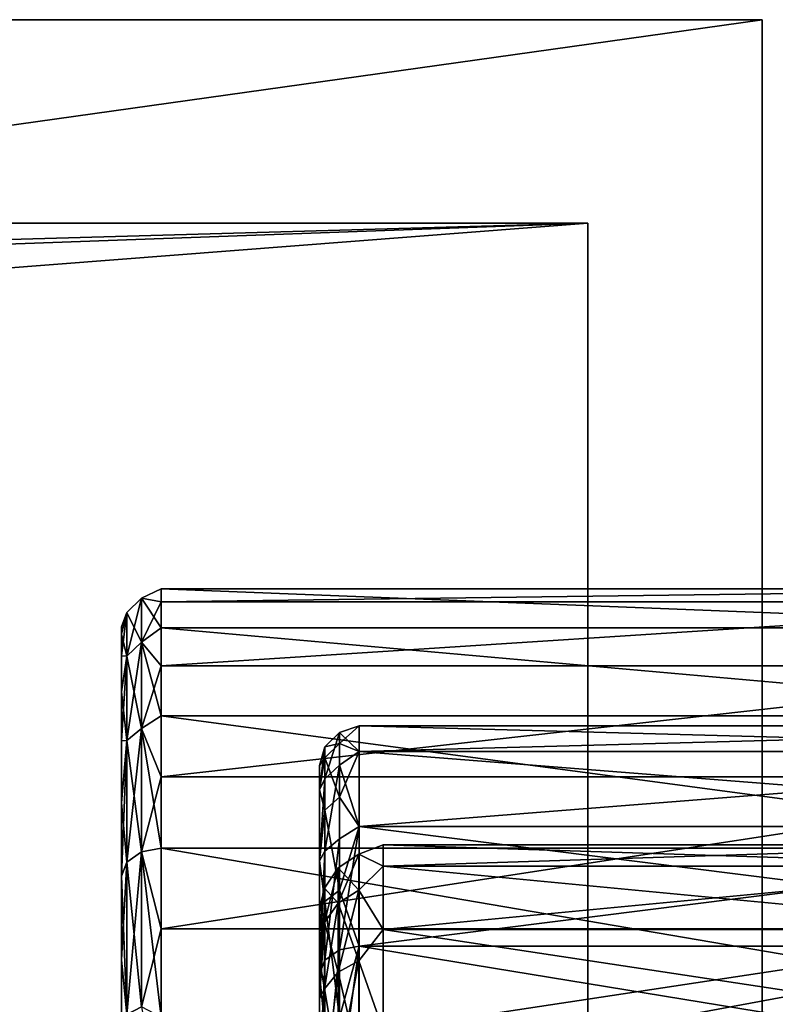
# Model space of a CAD drawing. Header units: millimetres. Extents: x -142 to 142, y -122 to 69.
# Tile 136 of 137: x 125 to 135, y 52 to 65. Entities that reach past the tile are written whole.
import ezdxf

# ---------------------------------------------------------------- set-up
doc = ezdxf.new("R2010")
doc.units = ezdxf.units.MM
doc.header["$LTSCALE"] = 65.185185
for name, color, linetype in [('12', 7, 'CONTINUOUS'), ('13', 7, 'CONTINUOUS'), ('14', 7, 'CONTINUOUS'), ('15', 7, 'CONTINUOUS'), ('26', 7, 'CONTINUOUS'), ('28', 7, 'CONTINUOUS'), ('515', 7, 'CONTINUOUS'), ('516', 7, 'CONTINUOUS'), ('517', 7, 'CONTINUOUS'), ('519', 7, 'CONTINUOUS'), ('520', 7, 'CONTINUOUS'), ('523', 7, 'CONTINUOUS'), ('526', 7, 'CONTINUOUS'), ('527', 7, 'CONTINUOUS'), ('528', 7, 'CONTINUOUS'), ('529', 7, 'CONTINUOUS'), ('593', 7, 'CONTINUOUS'), ('634', 7, 'CONTINUOUS')]:
    doc.layers.add(name, color=color, linetype=linetype)

msp = doc.modelspace()

# ---------------------------------------------------------------- linework, layer by layer
at = {"layer": '12', "linetype": 'Continuous'}
for points in [[(134.585, 47.916, 129.548), (-132.385, 64.582, 23), (-76.385, 56.513, 74.584), (134.585, 47.916, 129.548)], [(-132.385, 64.582, 23), (134.585, 47.916, 129.548), (134.585, 64.582, 23), (-132.385, 64.582, 23)], [(-76.385, 47.916, 129.548), (134.585, 47.916, 129.548), (-76.385, 56.513, 74.584), (-76.385, 47.916, 129.548)]]:
    msp.add_3dface(points, dxfattribs=at)
at = {"layer": '13', "linetype": 'Continuous'}
for points in [[(-132.385, 62.011, 25.2), (132.385, 62.011, 25.2), (-132.385, 54.611, 72.512), (-132.385, 62.011, 25.2)], [(132.385, 62.011, 25.2), (-74.185, 54.611, 72.512), (-132.385, 54.611, 72.512), (132.385, 62.011, 25.2)], [(-74.185, 46.004, 127.537), (-74.185, 54.611, 72.512), (132.385, 62.011, 25.2), (-74.185, 46.004, 127.537)], [(132.385, 46.004, 127.537), (-74.185, 46.004, 127.537), (132.385, 62.011, 25.2), (132.385, 46.004, 127.537)]]:
    msp.add_3dface(points, dxfattribs=at)
at = {"layer": '14', "linetype": 'Continuous'}
for points in [[(134.585, 27, 23), (-132.385, 27, 23), (134.585, 64.582, 23), (134.585, 27, 23)], [(-132.385, 27, 23), (-132.385, 64.582, 23), (134.585, 64.582, 23), (-132.385, 27, 23)]]:
    msp.add_3dface(points, dxfattribs=at)
at = {"layer": '15', "linetype": 'Continuous'}
for points in [[(132.385, 24.8, 25.2), (132.385, 62.011, 25.2), (-132.385, 62.011, 25.2), (132.385, 24.8, 25.2)], [(77.5, 24.8, 25.2), (132.385, 24.8, 25.2), (-132.385, 62.011, 25.2), (77.5, 24.8, 25.2)]]:
    msp.add_3dface(points, dxfattribs=at)
at = {"layer": '26', "linetype": 'Continuous'}
msp.add_3dface([(134.585, 47.916, 129.548), (134.585, 27, 23), (134.585, 64.582, 23), (134.585, 47.916, 129.548)], dxfattribs=at)
at = {"layer": '28', "linetype": 'Continuous'}
for points in [[(132.385, 24.8, 25.2), (132.385, -0.173, 132.39), (132.385, 62.011, 25.2), (132.385, 24.8, 25.2)], [(132.385, -0.173, 132.39), (132.385, 46.004, 127.537), (132.385, 62.011, 25.2), (132.385, -0.173, 132.39)]]:
    msp.add_3dface(points, dxfattribs=at)
at = {"layer": '515', "linetype": 'Continuous'}
for points in [[(139.5, 54.116, -12.422), (139.5, 51.981, -14.094), (127, 54.116, -12.422), (139.5, 54.116, -12.422)], [(127, 54.116, -12.422), (139.5, 51.981, -14.094), (127, 51.981, -14.094), (127, 54.116, -12.422)]]:
    msp.add_3dface(points, dxfattribs=at)
at = {"layer": '516', "linetype": 'Continuous'}
for points in [[(126.5, 47.564, 6.191), (126.5, 56.911, -4.467), (126.5, 46.161, 6.283), (126.5, 47.564, 6.191)], [(126.5, 56.911, -4.467), (126.5, 56.819, -5.87), (126.5, 46.161, 6.283), (126.5, 56.911, -4.467)], [(126.5, 56.819, -3.064), (126.5, 56.911, -4.467), (126.5, 47.564, 6.191), (126.5, 56.819, -3.064)], [(126.5, 48.943, 5.917), (126.5, 56.819, -3.064), (126.5, 47.564, 6.191), (126.5, 48.943, 5.917)], [(126.5, 56.819, -5.87), (126.5, 56.545, -7.249), (126.5, 44.758, 6.191), (126.5, 56.819, -5.87)], [(126.5, 56.545, -1.685), (126.5, 56.819, -3.064), (126.5, 48.943, 5.917), (126.5, 56.545, -1.685)], [(126.5, 46.161, 6.283), (126.5, 56.819, -5.87), (126.5, 44.758, 6.191), (126.5, 46.161, 6.283)], [(126.5, 56.545, -7.249), (126.5, 49.874, -0.754), (126.5, 43.379, 5.917), (126.5, 56.545, -7.249)], [(126.5, 56.093, -8.581), (126.5, 49.874, -0.754), (126.5, 56.545, -7.249), (126.5, 56.093, -8.581)], [(126.5, 56.093, -0.353), (126.5, 56.545, -1.685), (126.5, 50.275, 5.465), (126.5, 56.093, -0.353)], [(126.5, 44.758, 6.191), (126.5, 56.545, -7.249), (126.5, 43.379, 5.917), (126.5, 44.758, 6.191)], [(126.5, 50.275, 5.465), (126.5, 56.545, -1.685), (126.5, 48.943, 5.917), (126.5, 50.275, 5.465)], [(126.5, 51.536, 4.843), (126.5, 56.093, -0.353), (126.5, 50.275, 5.465), (126.5, 51.536, 4.843)], [(126.5, 55.471, 0.908), (126.5, 56.093, -0.353), (126.5, 51.536, 4.843), (126.5, 55.471, 0.908)], [(126.5, 55.471, -9.842), (126.5, 51.347, -5.288), (126.5, 56.093, -8.581), (126.5, 55.471, -9.842)], [(126.5, 51.347, -5.288), (126.5, 51.347, -3.645), (126.5, 56.093, -8.581), (126.5, 51.347, -5.288)], [(126.5, 51.347, -3.645), (126.5, 50.839, -2.083), (126.5, 56.093, -8.581), (126.5, 51.347, -3.645)], [(126.5, 50.839, -2.083), (126.5, 49.874, -0.754), (126.5, 56.093, -8.581), (126.5, 50.839, -2.083)], [(126.5, 54.69, 2.078), (126.5, 55.471, 0.908), (126.5, 52.706, 4.062), (126.5, 54.69, 2.078)], [(126.5, 52.706, 4.062), (126.5, 55.471, 0.908), (126.5, 51.536, 4.843), (126.5, 52.706, 4.062)], [(126.5, 54.69, -11.011), (126.5, 50.839, -6.85), (126.5, 55.471, -9.842), (126.5, 54.69, -11.011)], [(126.5, 50.839, -6.85), (126.5, 51.347, -5.288), (126.5, 55.471, -9.842), (126.5, 50.839, -6.85)], [(126.5, 53.763, -12.068), (126.5, 50.839, -6.85), (126.5, 54.69, -11.011), (126.5, 53.763, -12.068)], [(126.5, 53.763, 3.135), (126.5, 54.69, 2.078), (126.5, 52.706, 4.062), (126.5, 53.763, 3.135)], [(126.5, 52.706, -12.995), (126.5, 49.874, -8.179), (126.5, 53.763, -12.068), (126.5, 52.706, -12.995)], [(126.5, 49.874, -8.179), (126.5, 50.839, -6.85), (126.5, 53.763, -12.068), (126.5, 49.874, -8.179)], [(126.5, 51.537, -13.776), (126.5, 48.545, -9.144), (126.5, 52.706, -12.995), (126.5, 51.537, -13.776)], [(126.5, 48.545, -9.144), (126.5, 49.874, -8.179), (126.5, 52.706, -12.995), (126.5, 48.545, -9.144)]]:
    msp.add_3dface(points, dxfattribs=at)
at = {"layer": '517', "linetype": 'Continuous'}
for points in [[(129.5, 50.911, -12.694), (141.5, 52.879, -11.184), (129.5, 52.879, -11.184), (129.5, 50.911, -12.694)], [(141.5, 50.911, -12.694), (141.5, 52.879, -11.184), (129.5, 50.911, -12.694), (141.5, 50.911, -12.694)]]:
    msp.add_3dface(points, dxfattribs=at)
at = {"layer": '519', "linetype": 'Continuous'}
for points in [[(139.5, 57.227, -2.439), (139.5, 57.391, -5.146), (127, 57.227, -2.439), (139.5, 57.227, -2.439)], [(139.5, 57.391, -5.146), (139.5, 56.902, -7.813), (127, 57.391, -5.146), (139.5, 57.391, -5.146)], [(127, 57.227, -2.439), (139.5, 57.391, -5.146), (127, 57.391, -5.146), (127, 57.227, -2.439)], [(127, 57.391, -5.146), (139.5, 56.902, -7.813), (127, 56.902, -7.813), (127, 57.391, -5.146)], [(127, 56.42, 0.151), (139.5, 57.227, -2.439), (127, 57.227, -2.439), (127, 56.42, 0.151)], [(139.5, 56.42, 0.151), (139.5, 57.227, -2.439), (127, 56.42, 0.151), (139.5, 56.42, 0.151)], [(139.5, 56.902, -7.813), (139.5, 55.789, -10.287), (127, 56.902, -7.813), (139.5, 56.902, -7.813)], [(127, 56.902, -7.813), (139.5, 55.789, -10.287), (127, 55.789, -10.287), (127, 56.902, -7.813)], [(127, 55.017, 2.471), (139.5, 56.42, 0.151), (127, 56.42, 0.151), (127, 55.017, 2.471)], [(139.5, 55.017, 2.472), (139.5, 56.42, 0.151), (127, 55.017, 2.471), (139.5, 55.017, 2.472)], [(139.5, 55.789, -10.287), (139.5, 54.116, -12.422), (127, 55.789, -10.287), (139.5, 55.789, -10.287)], [(139.5, 54.116, -12.422), (127, 54.116, -12.422), (127, 55.789, -10.287), (139.5, 54.116, -12.422)], [(127, 53.099, 4.389), (139.5, 55.017, 2.472), (127, 55.017, 2.471), (127, 53.099, 4.389)], [(139.5, 53.099, 4.389), (139.5, 55.017, 2.472), (127, 53.099, 4.389), (139.5, 53.099, 4.389)], [(127, 50.779, 5.792), (139.5, 53.099, 4.389), (127, 53.099, 4.389), (127, 50.779, 5.792)], [(139.5, 50.779, 5.792), (139.5, 53.099, 4.389), (127, 50.779, 5.792), (139.5, 50.779, 5.792)]]:
    msp.add_3dface(points, dxfattribs=at)
at = {"layer": '520', "linetype": 'Continuous'}
for points in [[(141.5, 55.661, -4.467), (141.5, 55.338, -2.008), (129.5, 55.661, -4.467), (141.5, 55.661, -4.467)], [(129.5, 55.661, -4.467), (141.5, 55.338, -2.008), (129.5, 55.338, -2.008), (129.5, 55.661, -4.467)], [(141.5, 55.338, -6.925), (141.5, 55.661, -4.467), (129.5, 55.338, -6.925), (141.5, 55.338, -6.925)], [(129.5, 55.338, -6.925), (141.5, 55.661, -4.467), (129.5, 55.661, -4.467), (129.5, 55.338, -6.925)], [(141.5, 55.338, -2.008), (141.5, 54.389, 0.283), (129.5, 55.338, -2.008), (141.5, 55.338, -2.008)], [(129.5, 55.338, -2.008), (141.5, 54.389, 0.283), (129.5, 54.389, 0.283), (129.5, 55.338, -2.008)], [(141.5, 54.389, -9.217), (141.5, 55.338, -6.925), (129.5, 54.389, -9.217), (141.5, 54.389, -9.217)], [(129.5, 54.389, -9.217), (141.5, 55.338, -6.925), (129.5, 55.338, -6.925), (129.5, 54.389, -9.217)], [(141.5, 54.389, 0.283), (141.5, 52.879, 2.251), (129.5, 54.389, 0.283), (141.5, 54.389, 0.283)], [(129.5, 54.389, 0.283), (141.5, 52.879, 2.251), (129.5, 52.879, 2.251), (129.5, 54.389, 0.283)], [(129.5, 52.879, -11.184), (141.5, 52.879, -11.184), (141.5, 54.389, -9.217), (129.5, 52.879, -11.184)], [(129.5, 52.879, -11.184), (141.5, 54.389, -9.217), (129.5, 54.389, -9.217), (129.5, 52.879, -11.184)], [(141.5, 52.879, 2.251), (141.5, 50.911, 3.761), (129.5, 52.879, 2.251), (141.5, 52.879, 2.251)], [(129.5, 52.879, 2.251), (141.5, 50.911, 3.761), (129.5, 50.911, 3.761), (129.5, 52.879, 2.251)]]:
    msp.add_3dface(points, dxfattribs=at)
at = {"layer": '523', "linetype": 'Continuous'}
for points in [[(129, 54.855, -2.137), (129, 46.162, -13.467), (129, 55.161, -4.467), (129, 54.855, -2.137)], [(129, 55.161, -4.467), (129, 48.491, -13.16), (129, 54.855, -6.796), (129, 55.161, -4.467)], [(129, 46.162, -13.467), (129, 48.491, -13.16), (129, 55.161, -4.467), (129, 46.162, -13.467)], [(129, 50.839, -6.85), (129, 49.874, -8.179), (129, 54.855, -2.137), (129, 50.839, -6.85)], [(129, 49.874, -8.179), (129, 46.162, -13.467), (129, 54.855, -2.137), (129, 49.874, -8.179)], [(129, 51.347, -5.288), (129, 50.839, -6.85), (129, 54.855, -2.137), (129, 51.347, -5.288)], [(129, 53.956, 0.033), (129, 51.347, -5.288), (129, 54.855, -2.137), (129, 53.956, 0.033)], [(129, 48.491, -13.16), (129, 50.662, -12.261), (129, 54.855, -6.796), (129, 48.491, -13.16)], [(129, 54.855, -6.796), (129, 50.662, -12.261), (129, 53.955, -8.967), (129, 54.855, -6.796)], [(129, 51.347, -3.645), (129, 51.347, -5.288), (129, 53.956, 0.033), (129, 51.347, -3.645)], [(129, 50.839, -2.083), (129, 51.347, -3.645), (129, 53.956, 0.033), (129, 50.839, -2.083)], [(129, 52.525, 1.897), (129, 50.839, -2.083), (129, 53.956, 0.033), (129, 52.525, 1.897)], [(129, 50.662, -12.261), (129, 52.525, -10.831), (129, 53.955, -8.967), (129, 50.662, -12.261)], [(129, 49.874, -0.754), (129, 50.839, -2.083), (129, 52.525, 1.897), (129, 49.874, -0.754)], [(129, 50.661, 3.328), (129, 49.874, -0.754), (129, 52.525, 1.897), (129, 50.661, 3.328)]]:
    msp.add_3dface(points, dxfattribs=at)
at = {"layer": '526', "linetype": 'Continuous'}
for points in [[(127, 54.116, -12.422), (127, 51.981, -14.094), (126.75, 54.069, -12.374), (127, 54.116, -12.422)], [(126.75, 52.111, -13.936), (126.567, 53.94, -12.245), (126.75, 54.069, -12.374), (126.75, 52.111, -13.936)], [(127, 51.981, -14.094), (126.75, 52.111, -13.936), (126.75, 54.069, -12.374), (127, 51.981, -14.094)], [(126.567, 52.014, -13.781), (126.5, 53.763, -12.068), (126.567, 53.94, -12.245), (126.567, 52.014, -13.781)], [(126.567, 52.014, -13.781), (126.567, 53.94, -12.245), (126.75, 52.111, -13.936), (126.567, 52.014, -13.781)], [(126.5, 52.706, -12.995), (126.5, 53.763, -12.068), (126.567, 52.014, -13.781), (126.5, 52.706, -12.995)], [(126.5, 51.537, -13.776), (126.5, 52.706, -12.995), (126.567, 52.014, -13.781), (126.5, 51.537, -13.776)]]:
    msp.add_3dface(points, dxfattribs=at)
at = {"layer": '527', "linetype": 'Continuous'}
for points in [[(127, 57.391, -5.146), (126.75, 57.274, -5.719), (126.75, 57.274, -3.214), (127, 57.391, -5.146)], [(127, 57.391, -5.146), (127, 56.902, -7.813), (126.75, 57.274, -5.719), (127, 57.391, -5.146)], [(127, 57.227, -2.439), (127, 57.391, -5.146), (126.75, 57.274, -3.214), (127, 57.227, -2.439)], [(126.75, 57.274, -3.214), (126.567, 56.544, -0.834), (126.75, 56.717, -0.773), (126.75, 57.274, -3.214)], [(126.75, 57.274, -5.719), (126.567, 57.092, -3.235), (126.75, 57.274, -3.214), (126.75, 57.274, -5.719)], [(126.567, 57.092, -3.235), (126.567, 56.544, -0.834), (126.75, 57.274, -3.214), (126.567, 57.092, -3.235)], [(126.75, 56.717, -8.16), (126.567, 57.092, -5.698), (126.75, 57.274, -5.719), (126.75, 56.717, -8.16)], [(126.567, 57.092, -5.698), (126.567, 57.092, -3.235), (126.75, 57.274, -5.719), (126.567, 57.092, -5.698)], [(127, 57.227, -2.439), (126.75, 57.274, -3.214), (126.75, 56.717, -0.773), (127, 57.227, -2.439)], [(127, 56.902, -7.813), (126.75, 56.717, -8.16), (126.75, 57.274, -5.719), (127, 56.902, -7.813)], [(127, 56.42, 0.151), (127, 57.227, -2.439), (126.75, 56.717, -0.773), (127, 56.42, 0.151)], [(126.567, 57.092, -3.235), (126.5, 56.545, -1.685), (126.567, 56.544, -0.834), (126.567, 57.092, -3.235)], [(126.5, 56.819, -3.064), (126.5, 56.545, -1.685), (126.567, 57.092, -3.235), (126.5, 56.819, -3.064)], [(126.567, 57.092, -5.698), (126.5, 56.911, -4.467), (126.567, 57.092, -3.235), (126.567, 57.092, -5.698)], [(126.5, 56.911, -4.467), (126.5, 56.819, -3.064), (126.567, 57.092, -3.235), (126.5, 56.911, -4.467)], [(126.567, 56.544, -8.1), (126.5, 56.819, -5.87), (126.567, 57.092, -5.698), (126.567, 56.544, -8.1)], [(126.5, 56.819, -5.87), (126.5, 56.911, -4.467), (126.567, 57.092, -5.698), (126.5, 56.819, -5.87)], [(126.567, 56.544, -8.1), (126.567, 57.092, -5.698), (126.75, 56.717, -8.16), (126.567, 56.544, -8.1)], [(127, 56.902, -7.813), (127, 55.789, -10.287), (126.75, 56.717, -8.16), (127, 56.902, -7.813)], [(126.5, 56.545, -7.249), (126.5, 56.819, -5.87), (126.567, 56.544, -8.1), (126.5, 56.545, -7.249)], [(126.75, 56.717, -0.773), (126.567, 55.475, 1.386), (126.75, 55.63, 1.483), (126.75, 56.717, -0.773)], [(126.567, 56.544, -0.834), (126.567, 55.475, 1.386), (126.75, 56.717, -0.773), (126.567, 56.544, -0.834)], [(126.75, 55.63, -10.416), (126.567, 56.544, -8.1), (126.75, 56.717, -8.16), (126.75, 55.63, -10.416)], [(127, 56.42, 0.151), (126.75, 56.717, -0.773), (126.75, 55.63, 1.483), (127, 56.42, 0.151)], [(127, 55.789, -10.287), (126.75, 55.63, -10.416), (126.75, 56.717, -8.16), (127, 55.789, -10.287)], [(126.5, 56.545, -1.685), (126.5, 56.093, -0.353), (126.567, 56.544, -0.834), (126.5, 56.545, -1.685)], [(126.5, 56.093, -8.581), (126.5, 56.545, -7.249), (126.567, 56.544, -8.1), (126.5, 56.093, -8.581)], [(126.5, 56.093, -0.353), (126.5, 55.471, 0.908), (126.567, 56.544, -0.834), (126.5, 56.093, -0.353)], [(126.567, 56.544, -0.834), (126.5, 55.471, 0.908), (126.567, 55.475, 1.386), (126.567, 56.544, -0.834)], [(126.567, 55.475, -10.319), (126.5, 56.093, -8.581), (126.567, 56.544, -8.1), (126.567, 55.475, -10.319)], [(126.567, 55.475, -10.319), (126.567, 56.544, -8.1), (126.75, 55.63, -10.416), (126.567, 55.475, -10.319)], [(127, 55.017, 2.471), (127, 56.42, 0.151), (126.75, 55.63, 1.483), (127, 55.017, 2.471)], [(126.5, 55.471, -9.842), (126.5, 56.093, -8.581), (126.567, 55.475, -10.319), (126.5, 55.471, -9.842)], [(127, 55.789, -10.287), (127, 54.116, -12.422), (126.75, 55.63, -10.416), (127, 55.789, -10.287)], [(126.75, 55.63, 1.483), (126.567, 53.94, 3.312), (126.75, 54.069, 3.441), (126.75, 55.63, 1.483)], [(126.567, 55.475, 1.386), (126.567, 53.94, 3.312), (126.75, 55.63, 1.483), (126.567, 55.475, 1.386)], [(126.75, 54.069, -12.374), (126.567, 55.475, -10.319), (126.75, 55.63, -10.416), (126.75, 54.069, -12.374)], [(127, 54.116, -12.422), (126.75, 54.069, -12.374), (126.75, 55.63, -10.416), (127, 54.116, -12.422)], [(127, 55.017, 2.471), (126.75, 55.63, 1.483), (126.75, 54.069, 3.441), (127, 55.017, 2.471)], [(126.567, 55.475, 1.386), (126.5, 53.763, 3.135), (126.567, 53.94, 3.312), (126.567, 55.475, 1.386)], [(126.5, 54.69, 2.078), (126.5, 53.763, 3.135), (126.567, 55.475, 1.386), (126.5, 54.69, 2.078)], [(126.5, 55.471, 0.908), (126.5, 54.69, 2.078), (126.567, 55.475, 1.386), (126.5, 55.471, 0.908)], [(126.567, 53.94, -12.245), (126.5, 54.69, -11.011), (126.567, 55.475, -10.319), (126.567, 53.94, -12.245)], [(126.5, 54.69, -11.011), (126.5, 55.471, -9.842), (126.567, 55.475, -10.319), (126.5, 54.69, -11.011)], [(126.75, 54.069, -12.374), (126.567, 53.94, -12.245), (126.567, 55.475, -10.319), (126.75, 54.069, -12.374)], [(127, 53.099, 4.389), (127, 55.017, 2.471), (126.75, 54.069, 3.441), (127, 53.099, 4.389)], [(126.5, 53.763, -12.068), (126.5, 54.69, -11.011), (126.567, 53.94, -12.245), (126.5, 53.763, -12.068)], [(126.75, 54.069, 3.441), (126.567, 52.014, 4.847), (126.75, 52.111, 5.002), (126.75, 54.069, 3.441)], [(126.567, 53.94, 3.312), (126.567, 52.014, 4.847), (126.75, 54.069, 3.441), (126.567, 53.94, 3.312)], [(127, 53.099, 4.389), (126.75, 54.069, 3.441), (126.75, 52.111, 5.002), (127, 53.099, 4.389)], [(126.567, 53.94, 3.312), (126.5, 52.706, 4.062), (126.567, 52.014, 4.847), (126.567, 53.94, 3.312)], [(126.5, 53.763, 3.135), (126.5, 52.706, 4.062), (126.567, 53.94, 3.312), (126.5, 53.763, 3.135)], [(127, 50.779, 5.792), (127, 53.099, 4.389), (126.75, 52.111, 5.002), (127, 50.779, 5.792)], [(126.5, 52.706, 4.062), (126.5, 51.536, 4.843), (126.567, 52.014, 4.847), (126.5, 52.706, 4.062)]]:
    msp.add_3dface(points, dxfattribs=at)
at = {"layer": '528', "linetype": 'Continuous'}
for points in [[(129.25, 51.042, -12.539), (129.5, 52.879, -11.184), (129.25, 52.832, -11.137), (129.25, 51.042, -12.539)], [(129.5, 50.911, -12.694), (129.5, 52.879, -11.184), (129.25, 51.042, -12.539), (129.5, 50.911, -12.694)], [(129.067, 50.947, -12.383), (129.25, 52.832, -11.137), (129.067, 52.702, -11.007), (129.067, 50.947, -12.383)], [(129.25, 51.042, -12.539), (129.25, 52.832, -11.137), (129.067, 50.947, -12.383), (129.25, 51.042, -12.539)], [(129, 52.525, -10.831), (129, 50.662, -12.261), (129.067, 52.702, -11.007), (129, 52.525, -10.831)], [(129, 50.662, -12.261), (129.067, 50.947, -12.383), (129.067, 52.702, -11.007), (129, 50.662, -12.261)]]:
    msp.add_3dface(points, dxfattribs=at)
at = {"layer": '529', "linetype": 'Continuous'}
for points in [[(129.25, 55.577, -5.036), (129.5, 55.661, -4.467), (129.25, 55.44, -2.766), (129.25, 55.577, -5.036)], [(129.5, 55.661, -4.467), (129.5, 55.338, -2.008), (129.25, 55.44, -2.766), (129.5, 55.661, -4.467)], [(129.5, 55.338, -6.925), (129.5, 55.661, -4.467), (129.25, 55.577, -5.036), (129.5, 55.338, -6.925)], [(129.25, 55.167, -7.273), (129.25, 55.577, -5.036), (129.067, 54.993, -7.218), (129.25, 55.167, -7.273)], [(129.25, 55.577, -5.036), (129.25, 55.44, -2.766), (129.067, 55.395, -5.025), (129.25, 55.577, -5.036)], [(129.067, 54.993, -7.218), (129.25, 55.577, -5.036), (129.067, 55.395, -5.025), (129.067, 54.993, -7.218)], [(129.25, 55.167, -7.273), (129.5, 55.338, -6.925), (129.25, 55.577, -5.036), (129.25, 55.167, -7.273)], [(129, 55.161, -4.467), (129, 54.855, -6.796), (129.067, 55.395, -5.025), (129, 55.161, -4.467)], [(129, 55.161, -4.467), (129.067, 55.395, -5.025), (129.067, 55.26, -2.799), (129, 55.161, -4.467)], [(129, 54.855, -6.796), (129.067, 54.993, -7.218), (129.067, 55.395, -5.025), (129, 54.855, -6.796)], [(129.25, 55.44, -2.766), (129.25, 54.763, -0.595), (129.067, 55.26, -2.799), (129.25, 55.44, -2.766)], [(129.067, 55.395, -5.025), (129.25, 55.44, -2.766), (129.067, 55.26, -2.799), (129.067, 55.395, -5.025)], [(129.25, 55.44, -2.766), (129.5, 55.338, -2.008), (129.25, 54.763, -0.595), (129.25, 55.44, -2.766)], [(129, 54.855, -2.137), (129, 55.161, -4.467), (129.067, 55.26, -2.799), (129, 54.855, -2.137)], [(129, 54.855, -2.137), (129.067, 55.26, -2.799), (129.067, 54.596, -0.67), (129, 54.855, -2.137)], [(129.067, 55.26, -2.799), (129.25, 54.763, -0.595), (129.067, 54.596, -0.67), (129.067, 55.26, -2.799)], [(129.5, 55.338, -2.008), (129.5, 54.389, 0.283), (129.25, 54.763, -0.595), (129.5, 55.338, -2.008)], [(129.5, 54.389, -9.217), (129.5, 55.338, -6.925), (129.25, 55.167, -7.273), (129.5, 54.389, -9.217)], [(129.25, 54.234, -9.347), (129.25, 55.167, -7.273), (129.067, 54.077, -9.252), (129.25, 54.234, -9.347)], [(129.067, 54.077, -9.252), (129.25, 55.167, -7.273), (129.067, 54.993, -7.218), (129.067, 54.077, -9.252)], [(129.25, 54.234, -9.347), (129.5, 54.389, -9.217), (129.25, 55.167, -7.273), (129.25, 54.234, -9.347)], [(129, 54.855, -6.796), (129, 53.955, -8.967), (129.067, 54.993, -7.218), (129, 54.855, -6.796)], [(129, 53.955, -8.967), (129.067, 54.077, -9.252), (129.067, 54.993, -7.218), (129, 53.955, -8.967)], [(129, 53.956, 0.033), (129, 54.855, -2.137), (129.067, 54.596, -0.67), (129, 53.956, 0.033)], [(129.25, 54.763, -0.595), (129.25, 53.587, 1.351), (129.067, 54.596, -0.67), (129.25, 54.763, -0.595)], [(129.25, 54.763, -0.595), (129.5, 54.389, 0.283), (129.25, 53.587, 1.351), (129.25, 54.763, -0.595)], [(129, 53.956, 0.033), (129.067, 54.596, -0.67), (129.067, 53.443, 1.238), (129, 53.956, 0.033)], [(129.067, 54.596, -0.67), (129.25, 53.587, 1.351), (129.067, 53.443, 1.238), (129.067, 54.596, -0.67)], [(129.25, 52.832, -11.137), (129.5, 54.389, -9.217), (129.25, 54.234, -9.347), (129.25, 52.832, -11.137)], [(129.5, 52.879, -11.184), (129.5, 54.389, -9.217), (129.25, 52.832, -11.137), (129.5, 52.879, -11.184)], [(129.5, 54.389, 0.283), (129.5, 52.879, 2.251), (129.25, 53.587, 1.351), (129.5, 54.389, 0.283)], [(129.067, 52.702, -11.007), (129.25, 52.832, -11.137), (129.25, 54.234, -9.347), (129.067, 52.702, -11.007)], [(129.067, 52.702, -11.007), (129.25, 54.234, -9.347), (129.067, 54.077, -9.252), (129.067, 52.702, -11.007)], [(129, 53.955, -8.967), (129, 52.525, -10.831), (129.067, 54.077, -9.252), (129, 53.955, -8.967)], [(129, 52.525, -10.831), (129.067, 52.702, -11.007), (129.067, 54.077, -9.252), (129, 52.525, -10.831)], [(129, 52.525, 1.897), (129, 53.956, 0.033), (129.067, 53.443, 1.238), (129, 52.525, 1.897)], [(129.25, 53.587, 1.351), (129.25, 51.979, 2.959), (129.067, 53.443, 1.238), (129.25, 53.587, 1.351)], [(129.25, 53.587, 1.351), (129.5, 52.879, 2.251), (129.25, 51.979, 2.959), (129.25, 53.587, 1.351)], [(129, 52.525, 1.897), (129.067, 53.443, 1.238), (129.067, 51.866, 2.815), (129, 52.525, 1.897)], [(129.067, 53.443, 1.238), (129.25, 51.979, 2.959), (129.067, 51.866, 2.815), (129.067, 53.443, 1.238)], [(129.5, 52.879, 2.251), (129.5, 50.911, 3.761), (129.25, 51.979, 2.959), (129.5, 52.879, 2.251)], [(129, 50.661, 3.328), (129, 52.525, 1.897), (129.067, 51.866, 2.815), (129, 50.661, 3.328)]]:
    msp.add_3dface(points, dxfattribs=at)
at = {"layer": '593', "linetype": 'Continuous'}
for points in [[(129.8, 54.161, -4.467), (129.8, 53.889, -2.396), (138.2, 54.161, -4.467), (129.8, 54.161, -4.467)], [(138.2, 54.161, -4.467), (129.8, 53.889, -2.396), (138.2, 53.889, -2.396), (138.2, 54.161, -4.467)], [(129.8, 53.889, -6.537), (129.8, 54.161, -4.467), (138.2, 53.889, -6.537), (129.8, 53.889, -6.537)], [(138.2, 53.889, -6.537), (129.8, 54.161, -4.467), (138.2, 54.161, -4.467), (138.2, 53.889, -6.537)], [(129.8, 53.889, -2.396), (129.8, 53.09, -0.467), (138.2, 53.889, -2.396), (129.8, 53.889, -2.396)], [(138.2, 53.889, -2.396), (129.8, 53.09, -0.467), (138.2, 53.09, -0.467), (138.2, 53.889, -2.396)], [(129.8, 53.09, -8.467), (129.8, 53.889, -6.537), (138.2, 53.09, -8.467), (129.8, 53.09, -8.467)], [(138.2, 53.09, -8.467), (129.8, 53.889, -6.537), (138.2, 53.889, -6.537), (138.2, 53.09, -8.467)], [(138.2, 51.818, -10.123), (129.8, 53.09, -8.467), (138.2, 53.09, -8.467), (138.2, 51.818, -10.123)], [(138.2, 53.09, -0.467), (129.8, 51.818, 1.19), (138.2, 51.818, 1.19), (138.2, 53.09, -0.467)], [(129.8, 53.09, -0.467), (129.8, 51.818, 1.19), (138.2, 53.09, -0.467), (129.8, 53.09, -0.467)], [(129.8, 51.818, -10.123), (129.8, 53.09, -8.467), (138.2, 51.818, -10.123), (129.8, 51.818, -10.123)]]:
    msp.add_3dface(points, dxfattribs=at)
at = {"layer": '634', "linetype": 'Continuous'}
for points in [[(129.8, 53.889, -2.396), (129.8, 54.161, -4.467), (129.494, 54.043, -3.51), (129.8, 53.889, -2.396)], [(129.8, 54.161, -4.467), (129.8, 53.889, -6.537), (129.494, 54.043, -5.424), (129.8, 54.161, -4.467)], [(129.8, 54.161, -4.467), (129.494, 54.043, -5.424), (129.494, 54.043, -3.51), (129.8, 54.161, -4.467)], [(129.234, 53.87, -5.403), (129.234, 53.87, -3.531), (129.494, 54.043, -5.424), (129.234, 53.87, -5.403)], [(129.494, 53.585, -7.282), (129.234, 53.87, -5.403), (129.494, 54.043, -5.424), (129.494, 53.585, -7.282)], [(129.234, 53.87, -3.531), (129.234, 53.422, -1.713), (129.494, 54.043, -3.51), (129.234, 53.87, -3.531)], [(129.494, 54.043, -5.424), (129.234, 53.87, -3.531), (129.494, 54.043, -3.51), (129.494, 54.043, -5.424)], [(129.494, 54.043, -3.51), (129.234, 53.422, -1.713), (129.494, 53.585, -1.651), (129.494, 54.043, -3.51)], [(129.8, 53.889, -2.396), (129.494, 54.043, -3.51), (129.494, 53.585, -1.651), (129.8, 53.889, -2.396)], [(129.8, 53.889, -6.537), (129.494, 53.585, -7.282), (129.494, 54.043, -5.424), (129.8, 53.889, -6.537)], [(129.061, 53.612, -5.371), (129.061, 53.612, -3.562), (129.234, 53.87, -5.403), (129.061, 53.612, -5.371)], [(129.234, 53.422, -7.22), (129.061, 53.612, -5.371), (129.234, 53.87, -5.403), (129.234, 53.422, -7.22)], [(129.061, 53.612, -3.562), (129.061, 53.179, -1.805), (129.234, 53.87, -3.531), (129.061, 53.612, -3.562)], [(129.234, 53.87, -5.403), (129.061, 53.612, -3.562), (129.234, 53.87, -3.531), (129.234, 53.87, -5.403)], [(129.234, 53.87, -3.531), (129.061, 53.179, -1.805), (129.234, 53.422, -1.713), (129.234, 53.87, -3.531)], [(129.234, 53.422, -7.22), (129.234, 53.87, -5.403), (129.494, 53.585, -7.282), (129.234, 53.422, -7.22)], [(129.8, 53.889, -6.537), (129.8, 53.09, -8.467), (129.494, 53.585, -7.282), (129.8, 53.889, -6.537)], [(129.8, 53.09, -0.467), (129.8, 53.889, -2.396), (129.494, 53.585, -1.651), (129.8, 53.09, -0.467)], [(129, 53.288, -3.442), (129, 53.07, -2.438), (129.061, 53.612, -3.562), (129, 53.288, -3.442)], [(129.061, 53.612, -3.562), (129, 53.07, -2.438), (129.061, 53.179, -1.805), (129.061, 53.612, -3.562)], [(129, 53.361, -4.467), (129, 53.288, -3.442), (129.061, 53.612, -3.562), (129, 53.361, -4.467)], [(129, 53.288, -5.491), (129, 53.361, -4.467), (129.061, 53.612, -5.371), (129, 53.288, -5.491)], [(129.061, 53.612, -5.371), (129, 53.361, -4.467), (129.061, 53.612, -3.562), (129.061, 53.612, -5.371)], [(129.061, 53.179, -7.128), (129, 53.288, -5.491), (129.061, 53.612, -5.371), (129.061, 53.179, -7.128)], [(129.061, 53.179, -7.128), (129.061, 53.612, -5.371), (129.234, 53.422, -7.22), (129.061, 53.179, -7.128)], [(129.494, 52.695, -8.977), (129.234, 53.422, -7.22), (129.494, 53.585, -7.282), (129.494, 52.695, -8.977)], [(129.234, 53.422, -1.713), (129.234, 52.552, -0.055), (129.494, 53.585, -1.651), (129.234, 53.422, -1.713)], [(129.494, 53.585, -1.651), (129.234, 52.552, -0.055), (129.494, 52.695, 0.043), (129.494, 53.585, -1.651)], [(129.8, 53.09, -0.467), (129.494, 53.585, -1.651), (129.494, 52.695, 0.043), (129.8, 53.09, -0.467)], [(129.8, 53.09, -8.467), (129.494, 52.695, -8.977), (129.494, 53.585, -7.282), (129.8, 53.09, -8.467)], [(129.234, 52.552, -8.878), (129.061, 53.179, -7.128), (129.234, 53.422, -7.22), (129.234, 52.552, -8.878)], [(129.061, 53.179, -1.805), (129.061, 52.338, -0.203), (129.234, 53.422, -1.713), (129.061, 53.179, -1.805)], [(129.234, 53.422, -1.713), (129.061, 52.338, -0.203), (129.234, 52.552, -0.055), (129.234, 53.422, -1.713)], [(129.234, 52.552, -8.878), (129.234, 53.422, -7.22), (129.494, 52.695, -8.977), (129.234, 52.552, -8.878)], [(129, 53.07, -6.495), (129, 53.288, -5.491), (129.061, 53.179, -7.128), (129, 53.07, -6.495)], [(129.061, 52.338, -8.73), (129, 52.711, -7.458), (129.061, 53.179, -7.128), (129.061, 52.338, -8.73)], [(129, 52.711, -7.458), (129, 53.07, -6.495), (129.061, 53.179, -7.128), (129, 52.711, -7.458)], [(129, 52.711, -1.475), (129, 52.218, -0.574), (129.061, 53.179, -1.805), (129, 52.711, -1.475)], [(129.061, 53.179, -1.805), (129, 52.218, -0.574), (129.061, 52.338, -0.203), (129.061, 53.179, -1.805)], [(129, 53.07, -2.438), (129, 52.711, -1.475), (129.061, 53.179, -1.805), (129, 53.07, -2.438)], [(129.061, 52.338, -8.73), (129.061, 53.179, -7.128), (129.234, 52.552, -8.878), (129.061, 52.338, -8.73)], [(129.8, 53.09, -8.467), (129.8, 51.818, -10.123), (129.494, 52.695, -8.977), (129.8, 53.09, -8.467)], [(129.8, 51.818, 1.19), (129.8, 53.09, -0.467), (129.494, 52.695, 0.043), (129.8, 51.818, 1.19)], [(129, 52.218, -8.359), (129, 52.711, -7.458), (129.061, 52.338, -8.73), (129, 52.218, -8.359)], [(129.494, 51.426, -10.409), (129.234, 52.552, -8.878), (129.494, 52.695, -8.977), (129.494, 51.426, -10.409)], [(129.234, 52.552, -0.055), (129.234, 51.311, 1.346), (129.494, 52.695, 0.043), (129.234, 52.552, -0.055)], [(129.494, 52.695, 0.043), (129.234, 51.311, 1.346), (129.494, 51.426, 1.476), (129.494, 52.695, 0.043)], [(129.8, 51.818, -10.123), (129.494, 51.426, -10.409), (129.494, 52.695, -8.977), (129.8, 51.818, -10.123)], [(129.8, 51.818, 1.19), (129.494, 52.695, 0.043), (129.494, 51.426, 1.476), (129.8, 51.818, 1.19)], [(129.234, 51.311, -10.279), (129.061, 52.338, -8.73), (129.234, 52.552, -8.878), (129.234, 51.311, -10.279)], [(129.061, 52.338, -0.203), (129.061, 51.139, 1.151), (129.234, 52.552, -0.055), (129.061, 52.338, -0.203)], [(129.234, 52.552, -0.055), (129.061, 51.139, 1.151), (129.234, 51.311, 1.346), (129.234, 52.552, -0.055)], [(129.234, 51.311, -10.279), (129.234, 52.552, -8.878), (129.494, 51.426, -10.409), (129.234, 51.311, -10.279)], [(129.061, 51.139, -10.085), (129, 51.603, -9.182), (129.061, 52.338, -8.73), (129.061, 51.139, -10.085)], [(129, 51.603, -9.182), (129, 52.218, -8.359), (129.061, 52.338, -8.73), (129, 51.603, -9.182)], [(129, 52.218, -0.574), (129, 51.603, 0.249), (129.061, 52.338, -0.203), (129, 52.218, -0.574)], [(129.061, 52.338, -0.203), (129, 51.603, 0.249), (129.061, 51.139, 1.151), (129.061, 52.338, -0.203)], [(129.061, 51.139, -10.085), (129.061, 52.338, -8.73), (129.234, 51.311, -10.279), (129.061, 51.139, -10.085)]]:
    msp.add_3dface(points, dxfattribs=at)

doc.saveas('drawing.dxf')
